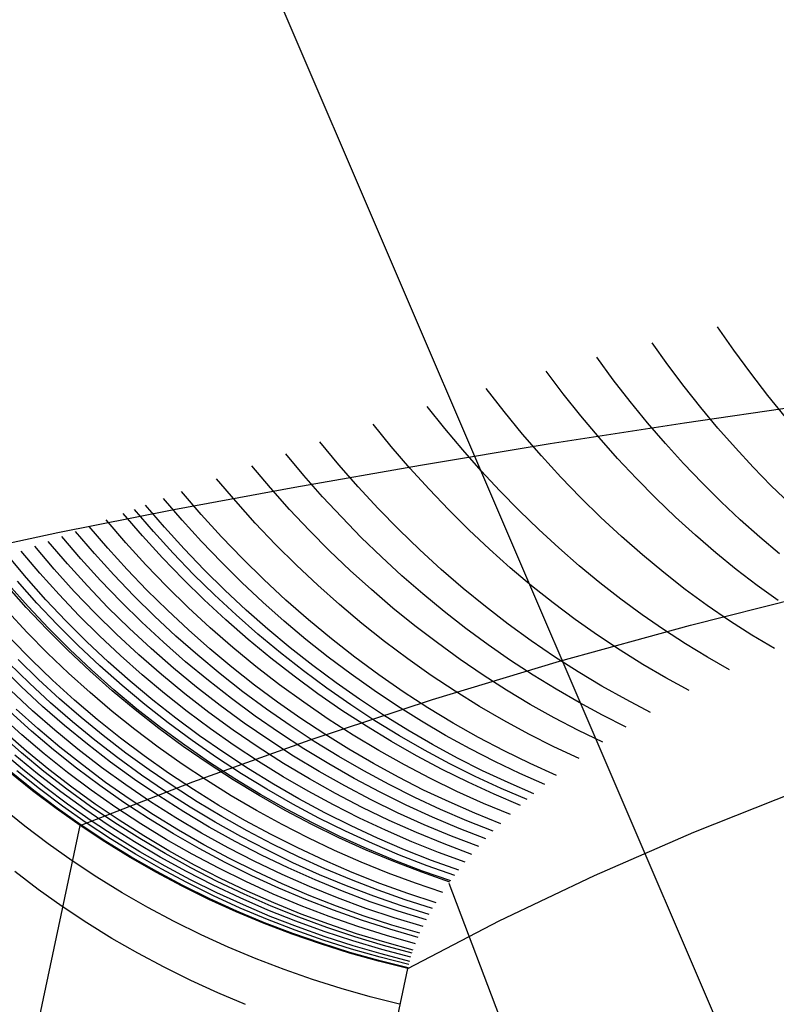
# Model space of a CAD drawing. Header units: millimetres. Extents: x 119 to 175.9, y -203.1 to -153.8.
# Tile 217 of 256: x 171.574 to 171.6598, y -198.1503 to -198.0385. Entities that reach past the tile are written whole.
import ezdxf

# ---------------------------------------------------------------- set-up
doc = ezdxf.new("R2010")
doc.units = ezdxf.units.MM
doc.header["$MEASUREMENT"] = 0
doc.layers.add('Livello 03', color=5, linetype='Continuous', true_color=0x0000ff)

msp = doc.modelspace()

# ---------------------------------------------------------------- linework, layer by layer
at = {"layer": 'Livello 03'}
for p, q in [((171.59971, -198.02774, 48.87069), (171.65609, -198.15916, 49.14537)), ((171.65502, -198.07605, 45.08385), (171.65317, -198.07338, 45.08282)), ((171.64754, -198.07772, 45.09002), (171.64573, -198.07521, 45.08913)), ((171.65693, -198.07865, 45.08497), (171.65502, -198.07605, 45.08385)), ((171.64133, -198.0794, 45.09558), (171.63945, -198.07685, 45.09475)), ((171.63566, -198.08101, 45.10089), (171.63372, -198.07843, 45.10013)), ((171.64939, -198.08018, 45.09098), (171.64754, -198.07772, 45.09002)), ((171.64325, -198.08188, 45.09648), (171.64133, -198.0794, 45.09558)), ((171.65888, -198.08118, 45.08617), (171.65693, -198.07865, 45.08497)), ((171.62894, -198.08302, 45.10753), (171.6269, -198.08041, 45.10685)), ((171.65128, -198.08256, 45.09202), (171.64939, -198.08018, 45.09098)), ((171.63767, -198.08351, 45.10173), (171.63566, -198.08101, 45.10089)), ((171.66087, -198.08364, 45.08745), (171.65888, -198.08118, 45.08617)), ((171.62221, -198.08494, 45.11435), (171.62023, -198.08245, 45.1138)), ((171.64523, -198.08429, 45.09746), (171.64325, -198.08188, 45.09648)), ((171.66509, -198.08203, 45.10042), (171.6494, -198.08432, 45.11345)), ((171.65322, -198.08489, 45.09312), (171.65128, -198.08256, 45.09202)), ((171.63103, -198.08557, 45.10829), (171.62894, -198.08302, 45.10753)), ((171.63972, -198.08595, 45.10265), (171.63767, -198.08351, 45.10173)), ((171.61614, -198.08696, 45.12105), (171.61408, -198.08443, 45.12059)), ((171.62425, -198.08736, 45.11497), (171.62221, -198.08494, 45.11435)), ((171.6494, -198.08432, 45.11345), (171.63418, -198.08669, 45.12701)), ((171.64725, -198.08664, 45.0985), (171.64523, -198.08429, 45.09746)), ((171.6552, -198.08714, 45.09429), (171.65322, -198.08489, 45.09312)), ((171.63318, -198.08805, 45.10912), (171.63103, -198.08557, 45.10829)), ((171.64182, -198.08832, 45.10363), (171.63972, -198.08595, 45.10265)), ((171.6102, -198.08904, 45.12797), (171.60805, -198.08646, 45.1276)), ((171.61826, -198.08943, 45.12158), (171.61614, -198.08696, 45.12105)), ((171.63418, -198.08669, 45.12701), (171.61944, -198.08912, 45.14108)), ((171.62634, -198.08972, 45.11566), (171.62425, -198.08736, 45.11497)), ((171.64932, -198.08891, 45.09961), (171.64725, -198.08664, 45.0985)), ((171.65722, -198.08932, 45.09553), (171.6552, -198.08714, 45.09429)), ((171.60622, -198.09027, 45.13262), (171.60416, -198.08781, 45.13235)), ((171.63538, -198.09045, 45.11003), (171.63318, -198.08805, 45.10912)), ((171.64396, -198.09062, 45.10469), (171.64182, -198.08832, 45.10363)), ((171.60243, -198.09168, 45.13741), (171.60032, -198.08918, 45.13721)), ((171.61944, -198.08912, 45.14108), (171.6052, -198.09162, 45.15565)), ((171.6124, -198.09156, 45.1284), (171.6102, -198.08904, 45.12797)), ((171.62043, -198.09183, 45.12218), (171.61826, -198.08943, 45.12158)), ((171.65142, -198.09111, 45.1008), (171.64932, -198.08891, 45.09961)), ((171.65927, -198.09143, 45.09684), (171.65722, -198.08932, 45.09553)), ((171.59848, -198.09318, 45.14261), (171.59631, -198.09063, 45.14249)), ((171.60834, -198.09267, 45.13296), (171.60622, -198.09027, 45.13262)), ((171.62847, -198.09202, 45.11641), (171.62634, -198.08972, 45.11566)), ((171.63762, -198.09278, 45.11101), (171.63538, -198.09045, 45.11003)), ((171.64615, -198.09284, 45.10582), (171.64396, -198.09062, 45.10469)), ((171.6052, -198.09162, 45.15565), (171.59148, -198.09418, 45.17069)), ((171.6046, -198.09412, 45.13768), (171.60243, -198.09168, 45.13741)), ((171.61467, -198.09401, 45.12891), (171.6124, -198.09156, 45.1284)), ((171.62266, -198.09417, 45.12285), (171.62043, -198.09183, 45.12218)), ((171.65357, -198.09324, 45.10205), (171.65142, -198.09111, 45.1008)), ((171.66136, -198.09346, 45.09821), (171.65927, -198.09143, 45.09684)), ((171.59242, -198.09534, 45.15082), (171.5903, -198.09286, 45.15083)), ((171.59458, -198.09469, 45.14795), (171.59235, -198.0921, 45.14791)), ((171.61051, -198.09501, 45.13337), (171.60834, -198.09267, 45.13296)), ((171.63066, -198.09425, 45.11723), (171.62847, -198.09202, 45.11641)), ((171.63992, -198.09503, 45.11207), (171.63762, -198.09278, 45.11101)), ((171.64838, -198.09499, 45.10701), (171.64615, -198.09284, 45.10582)), ((171.5904, -198.09614, 45.15373), (171.58825, -198.09363, 45.1538)), ((171.60071, -198.09566, 45.1428), (171.59848, -198.09318, 45.14261)), ((171.617, -198.09639, 45.12949), (171.61467, -198.09401, 45.12891)), ((171.65575, -198.09529, 45.10336), (171.65357, -198.09324, 45.10205)), ((171.59148, -198.09418, 45.17069), (171.57828, -198.09679, 45.18619)), ((171.58792, -198.09712, 45.15741), (171.58573, -198.09458, 45.15754)), ((171.58916, -198.09663, 45.15556), (171.58699, -198.09411, 45.15566)), ((171.59688, -198.09723, 45.14805), (171.59458, -198.09469, 45.14795)), ((171.60684, -198.09649, 45.13802), (171.6046, -198.09412, 45.13768)), ((171.61274, -198.09729, 45.13383), (171.61051, -198.09501, 45.13337)), ((171.62494, -198.09643, 45.12359), (171.62266, -198.09417, 45.12285)), ((171.63288, -198.0964, 45.11811), (171.63066, -198.09425, 45.11723)), ((171.64226, -198.0972, 45.11319), (171.63992, -198.09503, 45.11207)), ((171.65065, -198.09705, 45.10827), (171.64838, -198.09499, 45.10701)), ((171.58396, -198.09851, 45.16332), (171.58185, -198.09604, 45.16355)), ((171.586, -198.09789, 45.16034), (171.58378, -198.09531, 45.16052)), ((171.59262, -198.09858, 45.15373), (171.5904, -198.09614, 45.15373)), ((171.59461, -198.09775, 45.15086), (171.59242, -198.09534, 45.15082)), ((171.60301, -198.09808, 45.14306), (171.60071, -198.09566, 45.1428)), ((171.65796, -198.09725, 45.10474), (171.65575, -198.09529, 45.10336)), ((171.57828, -198.09679, 45.18619), (171.56564, -198.09947, 45.20213)), ((171.58091, -198.09971, 45.16822), (171.57875, -198.09718, 45.16854)), ((171.58244, -198.09911, 45.16575), (171.5803, -198.09661, 45.16602)), ((171.59018, -198.0996, 45.15735), (171.58792, -198.09712, 45.15741)), ((171.5914, -198.09909, 45.15553), (171.58916, -198.09663, 45.15556)), ((171.59925, -198.09969, 45.14823), (171.59688, -198.09723, 45.14805)), ((171.60913, -198.0988, 45.13842), (171.60684, -198.09649, 45.13802)), ((171.61502, -198.0995, 45.13436), (171.61274, -198.09729, 45.13383)), ((171.61938, -198.09869, 45.13014), (171.617, -198.09639, 45.12949)), ((171.62727, -198.09862, 45.12439), (171.62494, -198.09643, 45.12359)), ((171.63515, -198.09849, 45.11906), (171.63288, -198.0964, 45.11811)), ((171.64464, -198.09928, 45.11439), (171.64226, -198.0972, 45.11319)), ((171.65296, -198.09903, 45.1096), (171.65065, -198.09705, 45.10827)), ((171.66021, -198.09914, 45.10619), (171.65796, -198.09725, 45.10474)), ((171.57788, -198.10089, 45.17328), (171.57567, -198.0983, 45.1737)), ((171.57939, -198.1003, 45.17073), (171.57721, -198.09774, 45.1711)), ((171.58615, -198.10092, 45.16316), (171.58396, -198.09851, 45.16332)), ((171.58829, -198.1004, 45.16022), (171.586, -198.09789, 45.16034)), ((171.59686, -198.10011, 45.15097), (171.59461, -198.09775, 45.15086)), ((171.60537, -198.10043, 45.14339), (171.60301, -198.09808, 45.14306)), ((171.63746, -198.1005, 45.12007), (171.63515, -198.09849, 45.11906)), ((171.57473, -198.10189, 45.17855), (171.57261, -198.09936, 45.17906)), ((171.57625, -198.10133, 45.1759), (171.57414, -198.09884, 45.17635)), ((171.58465, -198.10155, 45.16554), (171.58244, -198.09911, 45.16575)), ((171.59251, -198.10202, 45.15735), (171.59018, -198.0996, 45.15735)), ((171.59371, -198.10149, 45.15556), (171.5914, -198.09909, 45.15553)), ((171.59491, -198.10096, 45.15379), (171.59262, -198.09858, 45.15373)), ((171.61148, -198.10104, 45.13889), (171.60913, -198.0988, 45.13842)), ((171.61735, -198.10164, 45.13496), (171.61502, -198.0995, 45.13436)), ((171.62181, -198.10092, 45.13086), (171.61938, -198.09869, 45.13014)), ((171.62964, -198.10074, 45.12527), (171.62727, -198.09862, 45.12439)), ((171.64706, -198.10128, 45.11565), (171.64464, -198.09928, 45.11439)), ((171.65529, -198.10093, 45.111), (171.65296, -198.09903, 45.1096)), ((171.58166, -198.1028, 45.17042), (171.57939, -198.1003, 45.17073)), ((171.58315, -198.10218, 45.16796), (171.58091, -198.09971, 45.16822)), ((171.59066, -198.10285, 45.16017), (171.58829, -198.1004, 45.16022)), ((171.59917, -198.1024, 45.15114), (171.59686, -198.10011, 45.15097)), ((171.60168, -198.10208, 45.14847), (171.59925, -198.09969, 45.14823)), ((171.60779, -198.10271, 45.14378), (171.60537, -198.10043, 45.14339)), ((171.63206, -198.10278, 45.1262), (171.62964, -198.10074, 45.12527)), ((171.63981, -198.10243, 45.12114), (171.63746, -198.1005, 45.12007)), ((171.57694, -198.10436, 45.1781), (171.57473, -198.10189, 45.17855)), ((171.57843, -198.10376, 45.17551), (171.57625, -198.10133, 45.1759)), ((171.58016, -198.10342, 45.17292), (171.57788, -198.10089, 45.17328)), ((171.58693, -198.10393, 45.16539), (171.58465, -198.10155, 45.16554)), ((171.58841, -198.10327, 45.16305), (171.58615, -198.10092, 45.16316)), ((171.59608, -198.10382, 45.15566), (171.59371, -198.10149, 45.15556)), ((171.59726, -198.10328, 45.15392), (171.59491, -198.10096, 45.15379)), ((171.61388, -198.10321, 45.13942), (171.61148, -198.10104, 45.13889)), ((171.61973, -198.10371, 45.13561), (171.61735, -198.10164, 45.13496)), ((171.62429, -198.10307, 45.13165), (171.62181, -198.10092, 45.13086)), ((171.64951, -198.10319, 45.11698), (171.64706, -198.10128, 45.11565)), ((171.65766, -198.10274, 45.11246), (171.65529, -198.10093, 45.111)), ((171.57471, -198.10523, 45.18208), (171.57247, -198.1027, 45.18261)), ((171.57492, -198.10514, 45.18169), (171.57269, -198.10262, 45.18222)), ((171.57593, -198.10475, 45.17988), (171.57371, -198.10226, 45.18037)), ((171.58399, -198.10524, 45.17018), (171.58166, -198.1028, 45.17042)), ((171.58546, -198.10458, 45.16776), (171.58315, -198.10218, 45.16796)), ((171.59309, -198.10523, 45.16018), (171.59066, -198.10285, 45.16017)), ((171.59491, -198.10437, 45.15741), (171.59251, -198.10202, 45.15735)), ((171.60155, -198.10462, 45.15138), (171.59917, -198.1024, 45.15114)), ((171.60418, -198.1044, 45.14878), (171.60168, -198.10208, 45.14847)), ((171.61027, -198.10491, 45.14424), (171.60779, -198.10271, 45.14378)), ((171.63452, -198.10473, 45.1272), (171.63206, -198.10278, 45.1262)), ((171.64219, -198.10429, 45.12228), (171.63981, -198.10243, 45.12114)), ((171.66006, -198.10446, 45.11397), (171.65766, -198.10274, 45.11246)), ((171.58068, -198.10614, 45.17517), (171.57843, -198.10376, 45.17551)), ((171.58253, -198.10589, 45.17263), (171.58016, -198.10342, 45.17292)), ((171.58928, -198.10624, 45.1653), (171.58693, -198.10393, 45.16539)), ((171.59073, -198.10556, 45.163), (171.58841, -198.10327, 45.16305)), ((171.59852, -198.10609, 45.15582), (171.59608, -198.10382, 45.15566)), ((171.59967, -198.10553, 45.1541), (171.59726, -198.10328, 45.15392)), ((171.61633, -198.10531, 45.14001), (171.61388, -198.10321, 45.13942)), ((171.62215, -198.10571, 45.13633), (171.61973, -198.10371, 45.13561)), ((171.62682, -198.10514, 45.1325), (171.62429, -198.10307, 45.13165)), ((171.652, -198.10501, 45.11837), (171.64951, -198.10319, 45.11698)), ((171.65011, -198.10723, 45.13339), (171.66549, -198.10334, 45.12023)), ((171.57703, -198.10769, 45.1816), (171.57471, -198.10523, 45.18208)), ((171.57724, -198.1076, 45.18122), (171.57492, -198.10514, 45.18169)), ((171.57823, -198.10719, 45.17945), (171.57593, -198.10475, 45.17988)), ((171.57922, -198.10677, 45.17771), (171.57694, -198.10436, 45.1781)), ((171.5864, -198.1076, 45.16999), (171.58399, -198.10524, 45.17018)), ((171.58784, -198.10692, 45.16763), (171.58546, -198.10458, 45.16776)), ((171.59559, -198.10754, 45.16026), (171.59309, -198.10523, 45.16018)), ((171.59737, -198.10665, 45.15754), (171.59491, -198.10437, 45.15741)), ((171.60397, -198.10678, 45.15167), (171.60155, -198.10462, 45.15138)), ((171.60673, -198.10665, 45.14916), (171.60418, -198.1044, 45.14878)), ((171.6128, -198.10704, 45.14476), (171.61027, -198.10491, 45.14424)), ((171.62939, -198.10712, 45.13342), (171.62682, -198.10514, 45.1325)), ((171.63701, -198.10661, 45.12827), (171.63452, -198.10473, 45.1272)), ((171.6446, -198.10606, 45.12347), (171.64219, -198.10429, 45.12228)), ((171.65451, -198.10674, 45.11983), (171.652, -198.10501, 45.11837)), ((171.57482, -198.10807, 45.18505), (171.5726, -198.10567, 45.18559)), ((171.58301, -198.10845, 45.17488), (171.58068, -198.10614, 45.17517)), ((171.58497, -198.10828, 45.17239), (171.58253, -198.10589, 45.17263)), ((171.5917, -198.10849, 45.16526), (171.58928, -198.10624, 45.1653)), ((171.59312, -198.10778, 45.16301), (171.59073, -198.10556, 45.163)), ((171.60101, -198.10828, 45.15604), (171.59852, -198.10609, 45.15582)), ((171.60214, -198.1077, 45.15436), (171.59967, -198.10553, 45.1541)), ((171.61883, -198.10733, 45.14067), (171.61633, -198.10531, 45.14001)), ((171.62462, -198.10763, 45.13711), (171.62215, -198.10571, 45.13633)), ((171.64705, -198.10775, 45.12472), (171.6446, -198.10606, 45.12347)), ((171.58061, -198.10956, 45.17908), (171.57823, -198.10719, 45.17945)), ((171.58158, -198.10912, 45.17737), (171.57922, -198.10677, 45.17771)), ((171.59029, -198.10919, 45.16755), (171.58784, -198.10692, 45.16763)), ((171.59989, -198.10886, 45.15773), (171.59737, -198.10665, 45.15754)), ((171.60646, -198.10886, 45.15203), (171.60397, -198.10678, 45.15167)), ((171.60935, -198.10881, 45.14961), (171.60673, -198.10665, 45.14916)), ((171.61538, -198.10909, 45.14535), (171.6128, -198.10704, 45.14476)), ((171.62137, -198.10927, 45.14139), (171.61883, -198.10733, 45.14067)), ((171.632, -198.10902, 45.13441), (171.62939, -198.10712, 45.13342)), ((171.63522, -198.11134, 45.14703), (171.65011, -198.10723, 45.13339)), ((171.63954, -198.1084, 45.1294), (171.63701, -198.10661, 45.12827)), ((171.65705, -198.10837, 45.12135), (171.65451, -198.10674, 45.11983)), ((171.57713, -198.11041, 45.18457), (171.57482, -198.10807, 45.18505)), ((171.57943, -198.11009, 45.18118), (171.57703, -198.10769, 45.1816)), ((171.57964, -198.11, 45.18081), (171.57724, -198.1076, 45.18122)), ((171.58541, -198.1107, 45.17466), (171.58301, -198.10845, 45.17488)), ((171.58748, -198.11061, 45.17222), (171.58497, -198.10828, 45.17239)), ((171.58888, -198.1099, 45.16987), (171.5864, -198.1076, 45.16999)), ((171.59418, -198.11067, 45.16529), (171.5917, -198.10849, 45.16526)), ((171.59556, -198.10994, 45.16308), (171.59312, -198.10778, 45.16301)), ((171.59816, -198.10977, 45.16041), (171.59559, -198.10754, 45.16026)), ((171.60357, -198.1104, 45.15632), (171.60101, -198.10828, 45.15604)), ((171.60467, -198.10981, 45.15467), (171.60214, -198.1077, 45.15436)), ((171.62712, -198.10947, 45.13794), (171.62462, -198.10763, 45.13711)), ((171.6421, -198.1101, 45.13058), (171.63954, -198.1084, 45.1294)), ((171.64952, -198.10936, 45.12603), (171.64705, -198.10775, 45.12472)), ((171.65962, -198.10991, 45.12293), (171.65705, -198.10837, 45.12135)), ((171.57529, -198.11118, 45.18797), (171.57295, -198.10879, 45.18854)), ((171.58306, -198.11186, 45.17877), (171.58061, -198.10956, 45.17908)), ((171.58401, -198.1114, 45.1771), (171.58158, -198.10912, 45.17737)), ((171.5928, -198.1114, 45.16753), (171.59029, -198.10919, 45.16755)), ((171.60247, -198.11099, 45.15799), (171.59989, -198.10886, 45.15773)), ((171.60899, -198.11088, 45.15245), (171.60646, -198.10886, 45.15203)), ((171.61201, -198.11089, 45.15012), (171.60935, -198.10881, 45.14961)), ((171.61801, -198.11106, 45.14601), (171.61538, -198.10909, 45.14535)), ((171.62395, -198.11114, 45.14217), (171.62137, -198.10927, 45.14139)), ((171.62966, -198.11124, 45.13884), (171.62712, -198.10947, 45.13794)), ((171.63465, -198.11083, 45.13547), (171.632, -198.10902, 45.13441)), ((171.65201, -198.11088, 45.1274), (171.64952, -198.10936, 45.12603)), ((171.5795, -198.11268, 45.18414), (171.57713, -198.11041, 45.18457)), ((171.58191, -198.11242, 45.18082), (171.57943, -198.11009, 45.18118)), ((171.58211, -198.11232, 45.18046), (171.57964, -198.11, 45.18081)), ((171.58787, -198.11289, 45.17449), (171.58541, -198.1107, 45.17466)), ((171.59006, -198.11286, 45.17212), (171.58748, -198.11061, 45.17222)), ((171.59143, -198.11213, 45.16981), (171.58888, -198.1099, 45.16987)), ((171.59671, -198.11277, 45.16538), (171.59418, -198.11067, 45.16529)), ((171.59806, -198.11202, 45.16321), (171.59556, -198.10994, 45.16308)), ((171.60078, -198.11192, 45.16062), (171.59816, -198.10977, 45.16041)), ((171.60617, -198.11244, 45.15667), (171.60357, -198.1104, 45.15632)), ((171.60725, -198.11184, 45.15504), (171.60467, -198.10981, 45.15467)), ((171.63734, -198.11255, 45.13658), (171.63465, -198.11083, 45.13547)), ((171.64469, -198.11172, 45.13183), (171.6421, -198.1101, 45.13058)), ((171.57414, -198.11421, 45.19328), (171.57179, -198.11189, 45.19391)), ((171.57507, -198.11383, 45.19149), (171.57274, -198.11154, 45.19208)), ((171.5761, -198.1134, 45.18952), (171.5738, -198.11114, 45.19006)), ((171.57771, -198.1135, 45.18747), (171.57529, -198.11118, 45.18797)), ((171.58558, -198.11409, 45.17851), (171.58306, -198.11186, 45.17877)), ((171.5865, -198.11361, 45.17688), (171.58401, -198.1114, 45.1771)), ((171.59538, -198.11353, 45.16758), (171.5928, -198.1114, 45.16753)), ((171.60347, -198.114, 45.16089), (171.60078, -198.11192, 45.16062)), ((171.60511, -198.11305, 45.15831), (171.60247, -198.11099, 45.15799)), ((171.60987, -198.11379, 45.15548), (171.60725, -198.11184, 45.15504)), ((171.61157, -198.11281, 45.15292), (171.60899, -198.11088, 45.15245)), ((171.61473, -198.11289, 45.15071), (171.61201, -198.11089, 45.15012)), ((171.62068, -198.11295, 45.14672), (171.61801, -198.11106, 45.14601)), ((171.62082, -198.11568, 45.16113), (171.63522, -198.11134, 45.14703)), ((171.62657, -198.11292, 45.14301), (171.62395, -198.11114, 45.14217)), ((171.63223, -198.11292, 45.1398), (171.62966, -198.11124, 45.13884)), ((171.6473, -198.11324, 45.13313), (171.64469, -198.11172, 45.13183)), ((171.65453, -198.11231, 45.12882), (171.65201, -198.11088, 45.1274)), ((171.58195, -198.11489, 45.18377), (171.5795, -198.11268, 45.18414)), ((171.58446, -198.11468, 45.18052), (171.58191, -198.11242, 45.18082)), ((171.58466, -198.11458, 45.18016), (171.58211, -198.11232, 45.18046)), ((171.5904, -198.115, 45.17438), (171.58787, -198.11289, 45.17449)), ((171.59271, -198.11504, 45.17207), (171.59006, -198.11286, 45.17212)), ((171.59404, -198.11428, 45.16981), (171.59143, -198.11213, 45.16981)), ((171.59931, -198.11481, 45.16553), (171.59671, -198.11277, 45.16538)), ((171.60062, -198.11404, 45.16339), (171.59806, -198.11202, 45.16321)), ((171.6078, -198.11502, 45.15869), (171.60511, -198.11305, 45.15831)), ((171.60883, -198.11441, 45.15708), (171.60617, -198.11244, 45.15667)), ((171.61419, -198.11467, 45.15346), (171.61157, -198.11281, 45.15292)), ((171.6175, -198.1148, 45.15136), (171.61473, -198.11289, 45.15071)), ((171.62339, -198.11474, 45.1475), (171.62068, -198.11295, 45.14672)), ((171.62923, -198.11461, 45.14392), (171.62657, -198.11292, 45.14301)), ((171.63484, -198.11452, 45.14081), (171.63223, -198.11292, 45.1398)), ((171.64005, -198.11417, 45.13776), (171.63734, -198.11255, 45.13658)), ((171.57748, -198.11606, 45.19095), (171.57507, -198.11383, 45.19149)), ((171.57848, -198.11559, 45.18903), (171.5761, -198.1134, 45.18952)), ((171.5802, -198.11576, 45.18702), (171.57771, -198.1135, 45.18747)), ((171.58817, -198.11625, 45.17832), (171.58558, -198.11409, 45.17851)), ((171.58907, -198.11575, 45.17672), (171.5865, -198.11361, 45.17688)), ((171.59801, -198.11558, 45.16769), (171.59538, -198.11353, 45.16758)), ((171.60323, -198.11598, 45.16364), (171.60062, -198.11404, 45.16339)), ((171.6062, -198.116, 45.16123), (171.60347, -198.114, 45.16089)), ((171.61255, -198.11566, 45.15598), (171.60987, -198.11379, 45.15548)), ((171.6428, -198.1157, 45.139), (171.64005, -198.11417, 45.13776)), ((171.64994, -198.11467, 45.1345), (171.6473, -198.11324, 45.13313)), ((171.57543, -198.11695, 45.19492), (171.57297, -198.11466, 45.19557)), ((171.57657, -198.11646, 45.19269), (171.57414, -198.11421, 45.19328)), ((171.58447, -198.11703, 45.18345), (171.58195, -198.11489, 45.18377)), ((171.58708, -198.11686, 45.18028), (171.58446, -198.11468, 45.18052)), ((171.58727, -198.11676, 45.17993), (171.58466, -198.11458, 45.18016)), ((171.59298, -198.11704, 45.17433), (171.5904, -198.115, 45.17438)), ((171.59543, -198.11714, 45.17209), (171.59271, -198.11504, 45.17207)), ((171.59671, -198.11636, 45.16988), (171.59404, -198.11428, 45.16981)), ((171.60196, -198.11676, 45.16574), (171.59931, -198.11481, 45.16553)), ((171.61054, -198.11692, 45.15914), (171.6078, -198.11502, 45.15869)), ((171.61154, -198.11629, 45.15756), (171.60883, -198.11441, 45.15708)), ((171.61686, -198.11645, 45.15406), (171.61419, -198.11467, 45.15346)), ((171.6203, -198.11662, 45.15207), (171.6175, -198.1148, 45.15136)), ((171.62614, -198.11646, 45.14835), (171.62339, -198.11474, 45.1475)), ((171.63192, -198.11623, 45.14488), (171.62923, -198.11461, 45.14392)), ((171.63747, -198.11604, 45.14188), (171.63484, -198.11452, 45.14081)), ((171.57995, -198.11821, 45.19046), (171.57748, -198.11606, 45.19095)), ((171.58093, -198.11772, 45.18859), (171.57848, -198.11559, 45.18903)), ((171.58277, -198.11794, 45.18662), (171.5802, -198.11576, 45.18702)), ((171.59082, -198.11834, 45.17818), (171.58817, -198.11625, 45.17832)), ((171.59169, -198.11781, 45.17662), (171.58907, -198.11575, 45.17672)), ((171.59944, -198.11835, 45.17), (171.59671, -198.11636, 45.16988)), ((171.6007, -198.11756, 45.16786), (171.59801, -198.11558, 45.16769)), ((171.60589, -198.11784, 45.16394), (171.60323, -198.11598, 45.16364)), ((171.60899, -198.1179, 45.16163), (171.6062, -198.116, 45.16123)), ((171.60695, -198.12024, 45.17568), (171.62082, -198.11568, 45.16113)), ((171.61429, -198.11809, 45.15809), (171.61154, -198.11629, 45.15756)), ((171.61527, -198.11746, 45.15654), (171.61255, -198.11566, 45.15598)), ((171.63464, -198.11775, 45.1459), (171.63192, -198.11623, 45.14488)), ((171.64013, -198.11747, 45.143), (171.63747, -198.11604, 45.14188)), ((171.64556, -198.11714, 45.1403), (171.6428, -198.1157, 45.139)), ((171.57421, -198.11969, 45.20032), (171.57173, -198.11744, 45.20106)), ((171.57529, -198.11927, 45.19817), (171.57284, -198.11706, 45.19885)), ((171.57601, -198.11897, 45.19675), (171.57358, -198.11679, 45.19739)), ((171.57796, -198.11917, 45.19433), (171.57543, -198.11695, 45.19492)), ((171.57907, -198.11864, 45.19216), (171.57657, -198.11646, 45.19269)), ((171.58705, -198.1191, 45.18319), (171.58447, -198.11703, 45.18345)), ((171.58977, -198.11897, 45.1801), (171.58708, -198.11686, 45.18028)), ((171.58996, -198.11886, 45.17976), (171.58727, -198.11676, 45.17993)), ((171.59562, -198.119, 45.17434), (171.59298, -198.11704, 45.17433)), ((171.5982, -198.11915, 45.17217), (171.59543, -198.11714, 45.17209)), ((171.60466, -198.11864, 45.16601), (171.60196, -198.11676, 45.16574)), ((171.61332, -198.11872, 45.15965), (171.61054, -198.11692, 45.15914)), ((171.61802, -198.11916, 45.15716), (171.61527, -198.11746, 45.15654)), ((171.61957, -198.11814, 45.15471), (171.61686, -198.11645, 45.15406)), ((171.62315, -198.11835, 45.15285), (171.6203, -198.11662, 45.15207)), ((171.62893, -198.11808, 45.14925), (171.62614, -198.11646, 45.14835)), ((171.64281, -198.11881, 45.14418), (171.64013, -198.11747, 45.143)), ((171.58165, -198.12075, 45.19169), (171.57907, -198.11864, 45.19216)), ((171.5825, -198.1203, 45.19003), (171.57995, -198.11821, 45.19046)), ((171.58345, -198.11978, 45.1882), (171.58093, -198.11772, 45.18859)), ((171.58541, -198.12005, 45.18628), (171.58277, -198.11794, 45.18662)), ((171.59354, -198.12034, 45.17811), (171.59082, -198.11834, 45.17818)), ((171.59438, -198.1198, 45.17658), (171.59169, -198.11781, 45.17662)), ((171.60223, -198.12027, 45.17019), (171.59944, -198.11835, 45.17)), ((171.60344, -198.11945, 45.16809), (171.6007, -198.11756, 45.16786)), ((171.6074, -198.12044, 45.16633), (171.60466, -198.11864, 45.16601)), ((171.60859, -198.11963, 45.16431), (171.60589, -198.11784, 45.16394)), ((171.61183, -198.11973, 45.1621), (171.60899, -198.1179, 45.16163)), ((171.61708, -198.1198, 45.15868), (171.61429, -198.11809, 45.15809)), ((171.62231, -198.11975, 45.15543), (171.61957, -198.11814, 45.15471)), ((171.62604, -198.11998, 45.15369), (171.62315, -198.11835, 45.15285)), ((171.63174, -198.11961, 45.15021), (171.62893, -198.11808, 45.14925)), ((171.63738, -198.11918, 45.14697), (171.63464, -198.11775, 45.1459)), ((171.57417, -198.12175, 45.20324), (171.5717, -198.11958, 45.20403)), ((171.57475, -198.12154, 45.20208), (171.5723, -198.1194, 45.20283)), ((171.57676, -198.12186, 45.19962), (171.57421, -198.11969, 45.20032)), ((171.57781, -198.1214, 45.19754), (171.57529, -198.11927, 45.19817)), ((171.57851, -198.12108, 45.19616), (171.57601, -198.11897, 45.19675)), ((171.58057, -198.12131, 45.1938), (171.57796, -198.11917, 45.19433)), ((171.58603, -198.12177, 45.18787), (171.58345, -198.11978, 45.1882)), ((171.58969, -198.12109, 45.18298), (171.58705, -198.1191, 45.18319)), ((171.59252, -198.121, 45.17998), (171.58977, -198.11897, 45.1801)), ((171.5927, -198.12088, 45.17965), (171.58996, -198.11886, 45.17976)), ((171.59832, -198.12089, 45.1744), (171.59562, -198.119, 45.17434)), ((171.60103, -198.12109, 45.17232), (171.5982, -198.11915, 45.17217)), ((171.60623, -198.12127, 45.16838), (171.60344, -198.11945, 45.16809)), ((171.61134, -198.12133, 45.16473), (171.60859, -198.11963, 45.16431)), ((171.61471, -198.12146, 45.16263), (171.61183, -198.11973, 45.1621)), ((171.61615, -198.12045, 45.16022), (171.61332, -198.11872, 45.15965)), ((171.62082, -198.12078, 45.15784), (171.61802, -198.11916, 45.15716)), ((171.62509, -198.12128, 45.1562), (171.62231, -198.11975, 45.15543)), ((171.63459, -198.12105, 45.15124), (171.63174, -198.11961, 45.15021)), ((171.64015, -198.12052, 45.1481), (171.63738, -198.11918, 45.14697)), ((171.58429, -198.12279, 45.19127), (171.58165, -198.12075, 45.19169)), ((171.58511, -198.12231, 45.18966), (171.5825, -198.1203, 45.19003)), ((171.58811, -198.12208, 45.18601), (171.58541, -198.12005, 45.18628)), ((171.59551, -198.12283, 45.1796), (171.5927, -198.12088, 45.17965)), ((171.59631, -198.12227, 45.17809), (171.59354, -198.12034, 45.17811)), ((171.59361, -198.12501, 45.19065), (171.60695, -198.12024, 45.17568)), ((171.59712, -198.12171, 45.1766), (171.59438, -198.1198, 45.17658)), ((171.60107, -198.12271, 45.17453), (171.59832, -198.12089, 45.1744)), ((171.60506, -198.1221, 45.17044), (171.60223, -198.12027, 45.17019)), ((171.61019, -198.12216, 45.16672), (171.6074, -198.12044, 45.16633)), ((171.61901, -198.12208, 45.16085), (171.61615, -198.12045, 45.16022)), ((171.61991, -198.12143, 45.15934), (171.61708, -198.1198, 45.15868)), ((171.62365, -198.12232, 45.15857), (171.62082, -198.12078, 45.15784)), ((171.62896, -198.12152, 45.15459), (171.62604, -198.11998, 45.15369)), ((171.57427, -198.12358, 45.20571), (171.57181, -198.12149, 45.20653)), ((171.57599, -198.12412, 45.20393), (171.57343, -198.122, 45.20472)), ((171.57671, -198.12385, 45.2025), (171.57417, -198.12175, 45.20324)), ((171.57727, -198.12362, 45.20138), (171.57475, -198.12154, 45.20208)), ((171.57939, -198.12396, 45.19898), (171.57676, -198.12186, 45.19962)), ((171.5804, -198.12346, 45.19696), (171.57781, -198.1214, 45.19754)), ((171.58108, -198.12311, 45.19562), (171.57851, -198.12108, 45.19616)), ((171.58325, -198.12338, 45.19332), (171.58057, -198.12131, 45.1938)), ((171.58867, -198.12368, 45.1876), (171.58603, -198.12177, 45.18787)), ((171.5924, -198.12301, 45.18284), (171.58969, -198.12109, 45.18298)), ((171.59534, -198.12294, 45.17993), (171.59252, -198.121, 45.17998)), ((171.59992, -198.12354, 45.17667), (171.59712, -198.12171, 45.1766)), ((171.60391, -198.12293, 45.17253), (171.60103, -198.12109, 45.17232)), ((171.60906, -198.12299, 45.16873), (171.60623, -198.12127, 45.16838)), ((171.61413, -198.12296, 45.16521), (171.61134, -198.12133, 45.16473)), ((171.61763, -198.1231, 45.16322), (171.61471, -198.12146, 45.16263)), ((171.62278, -198.12297, 45.16005), (171.61991, -198.12143, 45.15934)), ((171.62789, -198.12272, 45.15703), (171.62509, -198.12128, 45.1562)), ((171.63191, -198.12296, 45.15556), (171.62896, -198.12152, 45.15459)), ((171.63746, -198.12239, 45.15232), (171.63459, -198.12105, 45.15124)), ((171.58371, -198.12508, 45.19514), (171.58108, -198.12311, 45.19562)), ((171.58699, -198.12475, 45.1909), (171.58429, -198.12279, 45.19127)), ((171.58779, -198.12425, 45.18933), (171.58511, -198.12231, 45.18966)), ((171.59087, -198.12404, 45.18579), (171.58811, -198.12208, 45.18601)), ((171.59516, -198.12485, 45.18275), (171.5924, -198.12301, 45.18284)), ((171.59821, -198.12481, 45.17993), (171.59534, -198.12294, 45.17993)), ((171.59837, -198.12468, 45.17962), (171.59551, -198.12283, 45.1796)), ((171.59914, -198.12411, 45.17814), (171.59631, -198.12227, 45.17809)), ((171.60387, -198.12444, 45.17471), (171.60107, -198.12271, 45.17453)), ((171.60685, -198.12469, 45.1728), (171.60391, -198.12293, 45.17253)), ((171.60795, -198.12384, 45.17075), (171.60506, -198.1221, 45.17044)), ((171.61194, -198.12464, 45.16914), (171.60906, -198.12299, 45.16873)), ((171.61303, -198.12379, 45.16717), (171.61019, -198.12216, 45.16672)), ((171.61695, -198.1245, 45.16574), (171.61413, -198.12296, 45.16521)), ((171.62059, -198.12465, 45.16388), (171.61763, -198.1231, 45.16322)), ((171.62191, -198.12362, 45.16154), (171.61901, -198.12208, 45.16085)), ((171.62567, -198.12441, 45.16083), (171.62278, -198.12297, 45.16005)), ((171.62651, -198.12376, 45.15937), (171.62365, -198.12232, 45.15857)), ((171.63072, -198.12407, 45.15791), (171.62789, -198.12272, 45.15703)), ((171.63488, -198.1243, 45.15658), (171.63191, -198.12296, 45.15556)), ((171.57543, -198.12605, 45.20763), (171.57285, -198.12397, 45.20851)), ((171.57557, -198.12601, 45.20736), (171.57299, -198.12393, 45.20823)), ((171.57621, -198.12581, 45.20612), (171.57365, -198.12376, 45.20693)), ((171.5768, -198.1256, 45.20493), (171.57427, -198.12358, 45.20571)), ((171.57864, -198.12617, 45.2032), (171.57599, -198.12412, 45.20393)), ((171.57933, -198.12587, 45.20181), (171.57671, -198.12385, 45.2025)), ((171.57987, -198.12562, 45.20073), (171.57727, -198.12362, 45.20138)), ((171.58209, -198.12598, 45.19839), (171.57939, -198.12396, 45.19898)), ((171.58307, -198.12545, 45.19644), (171.5804, -198.12346, 45.19696)), ((171.586, -198.12537, 45.1929), (171.58325, -198.12338, 45.19332)), ((171.59137, -198.12552, 45.18737), (171.58867, -198.12368, 45.1876)), ((171.5937, -198.12591, 45.18563), (171.59087, -198.12404, 45.18579)), ((171.60202, -198.12587, 45.17824), (171.59914, -198.12411, 45.17814)), ((171.60276, -198.12529, 45.17681), (171.59992, -198.12354, 45.17667)), ((171.61088, -198.12549, 45.17113), (171.60795, -198.12384, 45.17075)), ((171.6159, -198.12534, 45.16767), (171.61303, -198.12379, 45.16717)), ((171.62485, -198.12507, 45.16229), (171.62191, -198.12362, 45.16154)), ((171.6294, -198.12511, 45.16022), (171.62651, -198.12376, 45.15937)), ((171.63358, -198.12533, 45.15885), (171.63072, -198.12407, 45.15791)), ((171.58082, -198.12999, 45.20603), (171.59361, -198.12501, 45.19065)), ((171.58641, -198.12697, 45.1947), (171.58371, -198.12508, 45.19514)), ((171.58976, -198.12663, 45.19059), (171.58699, -198.12475, 45.1909)), ((171.59052, -198.12611, 45.18907), (171.58779, -198.12425, 45.18933)), ((171.59797, -198.12661, 45.18271), (171.59516, -198.12485, 45.18275)), ((171.60113, -198.12658, 45.18), (171.59821, -198.12481, 45.17993)), ((171.60129, -198.12645, 45.17969), (171.59837, -198.12468, 45.17962)), ((171.60566, -198.12695, 45.17701), (171.60276, -198.12529, 45.17681)), ((171.60671, -198.12608, 45.17494), (171.60387, -198.12444, 45.17471)), ((171.60982, -198.12635, 45.17313), (171.60685, -198.12469, 45.1728)), ((171.61486, -198.12619, 45.16961), (171.61194, -198.12464, 45.16914)), ((171.6188, -198.1268, 45.16823), (171.6159, -198.12534, 45.16767)), ((171.61981, -198.12595, 45.16634), (171.61695, -198.1245, 45.16574)), ((171.62359, -198.12611, 45.16459), (171.62059, -198.12465, 45.16388)), ((171.62781, -198.12643, 45.1631), (171.62485, -198.12507, 45.16229)), ((171.6286, -198.12577, 45.16166), (171.62567, -198.12441, 45.16083)), ((171.63232, -198.12637, 45.16112), (171.6294, -198.12511, 45.16022)), ((171.57809, -198.12806, 45.2068), (171.57543, -198.12605, 45.20763)), ((171.57822, -198.12801, 45.20655), (171.57557, -198.12601, 45.20736)), ((171.57883, -198.12779, 45.20535), (171.57621, -198.12581, 45.20612)), ((171.57941, -198.12755, 45.20421), (171.5768, -198.1256, 45.20493)), ((171.58136, -198.12814, 45.20251), (171.57864, -198.12617, 45.2032)), ((171.58202, -198.12781, 45.20118), (171.57933, -198.12587, 45.20181)), ((171.58253, -198.12755, 45.20013), (171.57987, -198.12562, 45.20073)), ((171.58487, -198.12792, 45.19786), (171.58209, -198.12598, 45.19839)), ((171.58579, -198.12735, 45.19597), (171.58307, -198.12545, 45.19644)), ((171.58881, -198.12728, 45.19253), (171.586, -198.12537, 45.1929)), ((171.59331, -198.1279, 45.18886), (171.59052, -198.12611, 45.18907)), ((171.59412, -198.12729, 45.18721), (171.59137, -198.12552, 45.18737)), ((171.59658, -198.12769, 45.18552), (171.5937, -198.12591, 45.18563)), ((171.60425, -198.12814, 45.17982), (171.60129, -198.12645, 45.17969)), ((171.60495, -198.12754, 45.17841), (171.60202, -198.12587, 45.17824)), ((171.6096, -198.12765, 45.17524), (171.60671, -198.12608, 45.17494)), ((171.61285, -198.12793, 45.17353), (171.60982, -198.12635, 45.17313)), ((171.61385, -198.12706, 45.17156), (171.61088, -198.12549, 45.17113)), ((171.61782, -198.12766, 45.17014), (171.61486, -198.12619, 45.16961)), ((171.6227, -198.12731, 45.16698), (171.61981, -198.12595, 45.16634)), ((171.62661, -198.12747, 45.16537), (171.62359, -198.12611, 45.16459)), ((171.6308, -198.12769, 45.16397), (171.62781, -198.12643, 45.1631)), ((171.63155, -198.12703, 45.16254), (171.6286, -198.12577, 45.16166)), ((171.65049, -198.13075, 45.16358), (171.66221, -198.12607, 45.15173)), ((171.58208, -198.12943, 45.20353), (171.57941, -198.12755, 45.20421)), ((171.58526, -198.12939, 45.19959), (171.58253, -198.12755, 45.20013)), ((171.58858, -198.12918, 45.19555), (171.58579, -198.12735, 45.19597)), ((171.58917, -198.12878, 45.19433), (171.58641, -198.12697, 45.1947)), ((171.59169, -198.12911, 45.19223), (171.58881, -198.12728, 45.19253)), ((171.59259, -198.12844, 45.19034), (171.58976, -198.12663, 45.19059)), ((171.59692, -198.12897, 45.18709), (171.59412, -198.12729, 45.18721)), ((171.60083, -198.12828, 45.18274), (171.59797, -198.12661, 45.18271)), ((171.6041, -198.12826, 45.18013), (171.60113, -198.12658, 45.18)), ((171.60792, -198.12913, 45.17864), (171.60495, -198.12754, 45.17841)), ((171.60859, -198.12853, 45.17726), (171.60566, -198.12695, 45.17701)), ((171.61685, -198.12853, 45.17206), (171.61385, -198.12706, 45.17156)), ((171.62174, -198.12817, 45.16885), (171.6188, -198.1268, 45.16823)), ((171.62562, -198.12859, 45.16769), (171.6227, -198.12731, 45.16698)), ((171.62966, -198.12873, 45.1662), (171.62661, -198.12747, 45.16537)), ((171.57456, -198.13005, 45.21503), (171.57198, -198.12796, 45.21591)), ((171.58082, -198.12999, 45.20603), (171.57809, -198.12806, 45.2068)), ((171.58095, -198.12994, 45.20578), (171.57822, -198.12801, 45.20655)), ((171.58153, -198.12969, 45.20463), (171.57883, -198.12779, 45.20535)), ((171.58414, -198.13003, 45.20188), (171.58136, -198.12814, 45.20251)), ((171.58477, -198.12968, 45.2006), (171.58202, -198.12781, 45.20118)), ((171.5877, -198.12977, 45.19739), (171.58487, -198.12792, 45.19786)), ((171.59548, -198.13015, 45.19015), (171.59259, -198.12844, 45.19034)), ((171.59616, -198.1296, 45.1887), (171.59331, -198.1279, 45.18886)), ((171.59951, -198.1294, 45.18548), (171.59658, -198.12769, 45.18552)), ((171.60374, -198.12987, 45.18282), (171.60083, -198.12828, 45.18274)), ((171.60712, -198.12986, 45.18031), (171.6041, -198.12826, 45.18013)), ((171.60726, -198.12973, 45.18002), (171.60425, -198.12814, 45.17982)), ((171.61157, -198.13002, 45.17757), (171.60859, -198.12853, 45.17726)), ((171.61252, -198.12913, 45.17559), (171.6096, -198.12765, 45.17524)), ((171.61591, -198.1294, 45.17399), (171.61285, -198.12793, 45.17353)), ((171.61989, -198.1299, 45.17261), (171.61685, -198.12853, 45.17206)), ((171.62081, -198.12903, 45.17072), (171.61782, -198.12766, 45.17014)), ((171.62471, -198.12945, 45.16952), (171.62174, -198.12817, 45.16885)), ((171.62856, -198.12978, 45.16844), (171.62562, -198.12859, 45.16769)), ((171.58429, -198.1315, 45.20396), (171.58153, -198.12969, 45.20463)), ((171.58481, -198.13123, 45.20291), (171.58208, -198.12943, 45.20353)), ((171.58759, -198.13147, 45.20007), (171.58477, -198.12968, 45.2006)), ((171.58805, -198.13116, 45.1991), (171.58526, -198.12939, 45.19959)), ((171.5906, -198.13155, 45.19697), (171.5877, -198.12977, 45.19739)), ((171.59143, -198.13093, 45.19519), (171.58858, -198.12918, 45.19555)), ((171.59199, -198.13051, 45.194), (171.58917, -198.12878, 45.19433)), ((171.59462, -198.13085, 45.19198), (171.59169, -198.12911, 45.19223)), ((171.59905, -198.13122, 45.1886), (171.59616, -198.1296, 45.1887)), ((171.59978, -198.13058, 45.18703), (171.59692, -198.12897, 45.18709)), ((171.60249, -198.13101, 45.1855), (171.59951, -198.1294, 45.18548)), ((171.61032, -198.13123, 45.18027), (171.60726, -198.12973, 45.18002)), ((171.61094, -198.13062, 45.17892), (171.60792, -198.12913, 45.17864)), ((171.61548, -198.13052, 45.176), (171.61252, -198.12913, 45.17559)), ((171.619, -198.13079, 45.17451), (171.61591, -198.1294, 45.17399)), ((171.62383, -198.13031, 45.17137), (171.62081, -198.12903, 45.17072)), ((171.6277, -198.13063, 45.17025), (171.62471, -198.12945, 45.16952)), ((171.53808, -198.33198, 45.5921), (171.58082, -198.12999, 45.20603)), ((171.57721, -198.13206, 45.2142), (171.57456, -198.13005, 45.21503)), ((171.58362, -198.13184, 45.20531), (171.58082, -198.12999, 45.20603)), ((171.58374, -198.13178, 45.20507), (171.58095, -198.12994, 45.20578)), ((171.587, -198.13184, 45.20131), (171.58414, -198.13003, 45.20188)), ((171.59434, -198.1326, 45.19489), (171.59143, -198.13093, 45.19519)), ((171.59486, -198.13216, 45.19374), (171.59199, -198.13051, 45.194)), ((171.59761, -198.1325, 45.19179), (171.59462, -198.13085, 45.19198)), ((171.59841, -198.13179, 45.19001), (171.59548, -198.13015, 45.19015)), ((171.60267, -198.1321, 45.18703), (171.59978, -198.13058, 45.18703)), ((171.60669, -198.13138, 45.18296), (171.60374, -198.12987, 45.18282)), ((171.61019, -198.13136, 45.18056), (171.60712, -198.12986, 45.18031)), ((171.61399, -198.13202, 45.17926), (171.61094, -198.13062, 45.17892)), ((171.61458, -198.13141, 45.17794), (171.61157, -198.13002, 45.17757)), ((171.61847, -198.13182, 45.17646), (171.61548, -198.13052, 45.176)), ((171.62213, -198.13207, 45.17508), (171.619, -198.13079, 45.17451)), ((171.62296, -198.13118, 45.17322), (171.61989, -198.1299, 45.17261)), ((171.62687, -198.1315, 45.17207), (171.62383, -198.13031, 45.17137)), ((171.63921, -198.13566, 45.17576), (171.65049, -198.13075, 45.16358)), ((171.57994, -198.13399, 45.21342), (171.57721, -198.13206, 45.2142)), ((171.58649, -198.1336, 45.20464), (171.58362, -198.13184, 45.20531)), ((171.5866, -198.13354, 45.20441), (171.58374, -198.13178, 45.20507)), ((171.58712, -198.13324, 45.20335), (171.58429, -198.1315, 45.20396)), ((171.58761, -198.13295, 45.20233), (171.58481, -198.13123, 45.20291)), ((171.58991, -198.13357, 45.20079), (171.587, -198.13184, 45.20131)), ((171.59047, -198.13317, 45.1996), (171.58759, -198.13147, 45.20007)), ((171.5909, -198.13285, 45.19866), (171.58805, -198.13116, 45.1991)), ((171.59356, -198.13323, 45.19661), (171.5906, -198.13155, 45.19697)), ((171.6014, -198.13333, 45.18993), (171.59841, -198.13179, 45.19001)), ((171.602, -198.13275, 45.18856), (171.59905, -198.13122, 45.1886)), ((171.60552, -198.13253, 45.18557), (171.60249, -198.13101, 45.1855)), ((171.60969, -198.1328, 45.18315), (171.60669, -198.13138, 45.18296)), ((171.61329, -198.13277, 45.18087), (171.61019, -198.13136, 45.18056)), ((171.61341, -198.13264, 45.18059), (171.61032, -198.13123, 45.18027)), ((171.61708, -198.13333, 45.17967), (171.61399, -198.13202, 45.17926)), ((171.61763, -198.13272, 45.17837), (171.61458, -198.13141, 45.17794)), ((171.62149, -198.13303, 45.17698), (171.61847, -198.13182, 45.17646)), ((171.62606, -198.13237, 45.17389), (171.62296, -198.13118, 45.17322)), ((171.59046, -198.13458, 45.20181), (171.58761, -198.13295, 45.20233)), ((171.5934, -198.13479, 45.19918), (171.59047, -198.13317, 45.1996)), ((171.59381, -198.13446, 45.19827), (171.5909, -198.13285, 45.19866)), ((171.5973, -198.13417, 45.19464), (171.59434, -198.1326, 45.19489)), ((171.59779, -198.13373, 45.19352), (171.59486, -198.13216, 45.19374)), ((171.60065, -198.13406, 45.19166), (171.59761, -198.1325, 45.19179)), ((171.60498, -198.1342, 45.18857), (171.602, -198.13275, 45.18856)), ((171.60561, -198.13354, 45.18708), (171.60267, -198.1321, 45.18703)), ((171.6086, -198.13396, 45.18571), (171.60552, -198.13253, 45.18557)), ((171.61271, -198.13413, 45.1834), (171.60969, -198.1328, 45.18315)), ((171.61643, -198.13408, 45.18124), (171.61329, -198.13277, 45.18087)), ((171.61654, -198.13395, 45.18096), (171.61341, -198.13264, 45.18059)), ((171.62071, -198.13393, 45.17886), (171.61763, -198.13272, 45.17837)), ((171.62453, -198.13414, 45.17756), (171.62149, -198.13303, 45.17698)), ((171.62528, -198.13325, 45.17572), (171.62213, -198.13207, 45.17508)), ((171.58273, -198.13584, 45.2127), (171.57994, -198.13399, 45.21342)), ((171.58942, -198.13528, 45.20402), (171.58649, -198.1336, 45.20464)), ((171.58952, -198.13521, 45.2038), (171.5866, -198.13354, 45.20441)), ((171.59001, -198.1349, 45.20279), (171.58712, -198.13324, 45.20335)), ((171.59289, -198.1352, 45.20033), (171.58991, -198.13357, 45.20079)), ((171.59657, -198.13483, 45.19631), (171.59356, -198.13323, 45.19661)), ((171.60031, -198.13567, 45.19445), (171.5973, -198.13417, 45.19464)), ((171.60076, -198.13521, 45.19336), (171.59779, -198.13373, 45.19352)), ((171.60374, -198.13553, 45.19159), (171.60065, -198.13406, 45.19166)), ((171.60443, -198.13479, 45.18991), (171.6014, -198.13333, 45.18993)), ((171.60801, -198.13556, 45.18864), (171.60498, -198.1342, 45.18857)), ((171.60859, -198.13489, 45.18718), (171.60561, -198.13354, 45.18708)), ((171.61171, -198.1353, 45.1859), (171.6086, -198.13396, 45.18571)), ((171.61578, -198.13537, 45.18371), (171.61271, -198.13413, 45.1834)), ((171.61959, -198.13529, 45.18167), (171.61643, -198.13408, 45.18124)), ((171.6197, -198.13516, 45.1814), (171.61654, -198.13395, 45.18096)), ((171.6202, -198.13454, 45.18013), (171.61708, -198.13333, 45.17967)), ((171.62381, -198.13504, 45.1794), (171.62071, -198.13393, 45.17886)), ((171.57608, -198.13723, 45.22377), (171.57343, -198.13521, 45.2246)), ((171.59241, -198.13686, 45.20346), (171.58942, -198.13528, 45.20402)), ((171.5925, -198.1368, 45.20325), (171.58952, -198.13521, 45.2038)), ((171.59295, -198.13646, 45.20228), (171.59001, -198.1349, 45.20279)), ((171.59337, -198.13614, 45.20134), (171.59046, -198.13458, 45.20181)), ((171.59591, -198.13675, 45.19992), (171.59289, -198.1352, 45.20033)), ((171.59639, -198.13632, 45.19882), (171.5934, -198.13479, 45.19918)), ((171.59677, -198.13598, 45.19794), (171.59381, -198.13446, 45.19827)), ((171.59964, -198.13634, 45.19606), (171.59657, -198.13483, 45.19631)), ((171.60377, -198.1366, 45.19326), (171.60076, -198.13521, 45.19336)), ((171.6075, -198.13616, 45.18994), (171.60443, -198.13479, 45.18991)), ((171.61161, -198.13616, 45.18734), (171.60859, -198.13489, 45.18718)), ((171.61485, -198.13655, 45.18615), (171.61171, -198.1353, 45.1859)), ((171.61887, -198.13651, 45.18407), (171.61578, -198.13537, 45.18371)), ((171.62279, -198.1364, 45.18216), (171.61959, -198.13529, 45.18167)), ((171.62289, -198.13627, 45.18189), (171.6197, -198.13516, 45.1814)), ((171.62334, -198.13566, 45.18064), (171.6202, -198.13454, 45.18013)), ((171.5856, -198.13761, 45.21203), (171.58273, -198.13584, 45.2127)), ((171.59595, -198.13795, 45.20182), (171.59295, -198.13646, 45.20228)), ((171.59634, -198.13761, 45.20093), (171.59337, -198.13614, 45.20134)), ((171.59943, -198.13776, 45.19851), (171.59639, -198.13632, 45.19882)), ((171.59977, -198.13741, 45.19766), (171.59677, -198.13598, 45.19794)), ((171.60275, -198.13776, 45.19587), (171.59964, -198.13634, 45.19606)), ((171.60336, -198.13707, 45.19431), (171.60031, -198.13567, 45.19445)), ((171.60687, -198.13691, 45.19157), (171.60374, -198.13553, 45.19159)), ((171.61061, -198.13743, 45.19003), (171.6075, -198.13616, 45.18994)), ((171.61107, -198.13683, 45.18876), (171.60801, -198.13556, 45.18864)), ((171.61466, -198.13733, 45.18756), (171.61161, -198.13616, 45.18734)), ((171.62199, -198.13757, 45.18449), (171.61887, -198.13651, 45.18407)), ((171.62838, -198.14081, 45.18824), (171.63921, -198.13566, 45.17576)), ((171.5788, -198.13916, 45.22299), (171.57608, -198.13723, 45.22377)), ((171.58852, -198.13928, 45.21141), (171.5856, -198.13761, 45.21203)), ((171.59545, -198.13836, 45.20296), (171.59241, -198.13686, 45.20346)), ((171.59554, -198.13829, 45.20276), (171.5925, -198.1368, 45.20325)), ((171.599, -198.1382, 45.19958), (171.59591, -198.13675, 45.19992)), ((171.59935, -198.13899, 45.20056), (171.59634, -198.13761, 45.20093)), ((171.60282, -198.13876, 45.19744), (171.59977, -198.13741, 45.19766)), ((171.60646, -198.13838, 45.19423), (171.60336, -198.13707, 45.19431)), ((171.60683, -198.13791, 45.19321), (171.60377, -198.1366, 45.19326)), ((171.61004, -198.13819, 45.19162), (171.60687, -198.13691, 45.19157)), ((171.61375, -198.13862, 45.19018), (171.61061, -198.13743, 45.19003)), ((171.61417, -198.13801, 45.18894), (171.61107, -198.13683, 45.18876)), ((171.61773, -198.13842, 45.18783), (171.61466, -198.13733, 45.18756)), ((171.61803, -198.13769, 45.18646), (171.61485, -198.13655, 45.18615)), ((172.02936, -199.20464, 46.86565), (171.6227, -198.13654, 45.18244)), ((171.59855, -198.13977, 45.20251), (171.59545, -198.13836, 45.20296)), ((171.59863, -198.1397, 45.20232), (171.59554, -198.13829, 45.20276)), ((171.599, -198.13934, 45.20143), (171.59595, -198.13795, 45.20182)), ((171.60213, -198.13957, 45.19928), (171.599, -198.1382, 45.19958)), ((171.60252, -198.13912, 45.19826), (171.59943, -198.13776, 45.19851)), ((171.60591, -198.13908, 45.19574), (171.60275, -198.13776, 45.19587)), ((171.60592, -198.14002, 45.19728), (171.60282, -198.13876, 45.19744)), ((171.60959, -198.1396, 45.19421), (171.60646, -198.13838, 45.19423)), ((171.60992, -198.13912, 45.19322), (171.60683, -198.13791, 45.19321)), ((171.61324, -198.13938, 45.19173), (171.61004, -198.13819, 45.19162)), ((171.61693, -198.1397, 45.19038), (171.61375, -198.13862, 45.19018)), ((171.6173, -198.1391, 45.18918), (171.61417, -198.13801, 45.18894)), ((171.62083, -198.13941, 45.18815), (171.61773, -198.13842, 45.18783)), ((171.62123, -198.13874, 45.18683), (171.61803, -198.13769, 45.18646)), ((171.58159, -198.14101, 45.22226), (171.5788, -198.13916, 45.22299)), ((171.59151, -198.14088, 45.21085), (171.58852, -198.13928, 45.21141)), ((171.6017, -198.14108, 45.20212), (171.59855, -198.13977, 45.20251)), ((171.60177, -198.14101, 45.20194), (171.59863, -198.1397, 45.20232)), ((171.60209, -198.14064, 45.20108), (171.599, -198.13934, 45.20143)), ((171.6024, -198.14029, 45.20026), (171.59935, -198.13899, 45.20056)), ((171.6053, -198.14083, 45.19905), (171.60213, -198.13957, 45.19928)), ((171.60564, -198.14038, 45.19806), (171.60252, -198.13912, 45.19826)), ((171.6091, -198.1403, 45.19567), (171.60591, -198.13908, 45.19574)), ((171.61276, -198.14072, 45.19424), (171.60959, -198.1396, 45.19421)), ((171.61305, -198.14025, 45.19328), (171.60992, -198.13912, 45.19322)), ((171.61648, -198.14046, 45.19189), (171.61324, -198.13938, 45.19173)), ((171.62013, -198.14069, 45.19065), (171.61693, -198.1397, 45.19038)), ((171.62045, -198.14009, 45.18947), (171.6173, -198.1391, 45.18918)), ((171.59455, -198.14238, 45.21034), (171.59151, -198.14088, 45.21085)), ((171.60523, -198.14185, 45.20079), (171.60209, -198.14064, 45.20108)), ((171.6055, -198.14149, 45.2), (171.6024, -198.14029, 45.20026)), ((171.60851, -198.142, 45.19888), (171.6053, -198.14083, 45.19905)), ((171.60881, -198.14155, 45.19792), (171.60564, -198.14038, 45.19806)), ((171.60905, -198.14118, 45.19717), (171.60592, -198.14002, 45.19728)), ((171.61234, -198.14143, 45.19566), (171.6091, -198.1403, 45.19567)), ((171.61596, -198.14175, 45.19433), (171.61276, -198.14072, 45.19424)), ((171.61621, -198.14128, 45.1934), (171.61305, -198.14025, 45.19328)), ((171.61975, -198.14145, 45.19211), (171.61648, -198.14046, 45.19189)), ((171.61802, -198.1462, 45.20103), (171.62838, -198.14081, 45.18824)), ((171.58444, -198.14278, 45.22159), (171.58159, -198.14101, 45.22226)), ((171.60489, -198.1423, 45.20178), (171.6017, -198.14108, 45.20212)), ((171.60495, -198.14222, 45.20161), (171.60177, -198.14101, 45.20194)), ((171.6084, -198.14297, 45.20056), (171.60523, -198.14185, 45.20079)), ((171.60863, -198.1426, 45.1998), (171.6055, -198.14149, 45.2)), ((171.61177, -198.14308, 45.19876), (171.60851, -198.142, 45.19888)), ((171.61201, -198.14262, 45.19784), (171.60881, -198.14155, 45.19792)), ((171.61221, -198.14225, 45.19711), (171.60905, -198.14118, 45.19717)), ((171.6156, -198.14246, 45.19571), (171.61234, -198.14143, 45.19566)), ((171.61918, -198.14269, 45.19448), (171.61596, -198.14175, 45.19433)), ((171.61939, -198.14221, 45.19358), (171.61621, -198.14128, 45.1934)), ((171.58737, -198.14446, 45.22097), (171.58444, -198.14278, 45.22159)), ((171.59764, -198.14379, 45.20989), (171.59455, -198.14238, 45.21034)), ((171.60812, -198.14342, 45.20151), (171.60489, -198.1423, 45.20178)), ((171.60817, -198.14334, 45.20134), (171.60495, -198.14222, 45.20161)), ((171.61162, -198.14399, 45.20039), (171.6084, -198.14297, 45.20056)), ((171.6118, -198.14362, 45.19966), (171.60863, -198.1426, 45.1998)), ((171.61505, -198.14405, 45.1987), (171.61177, -198.14308, 45.19876)), ((171.61525, -198.1436, 45.19782), (171.61201, -198.14262, 45.19784)), ((171.61541, -198.14323, 45.19711), (171.61221, -198.14225, 45.19711)), ((171.61863, -198.14411, 45.19717), (171.61541, -198.14323, 45.19711)), ((171.6189, -198.14339, 45.19581), (171.6156, -198.14246, 45.19571)), ((171.60079, -198.1451, 45.2095), (171.59764, -198.14379, 45.20989)), ((171.61139, -198.14445, 45.20129), (171.60812, -198.14342, 45.20151)), ((171.61143, -198.14437, 45.20113), (171.60817, -198.14334, 45.20134)), ((171.61486, -198.14492, 45.20027), (171.61162, -198.14399, 45.20039)), ((171.615, -198.14455, 45.19957), (171.6118, -198.14362, 45.19966)), ((171.61836, -198.14493, 45.1987), (171.61505, -198.14405, 45.1987)), ((171.61851, -198.14447, 45.19785), (171.61525, -198.1436, 45.19782)), ((171.59035, -198.14606, 45.22041), (171.58737, -198.14446, 45.22097)), ((171.60397, -198.14633, 45.20917), (171.60079, -198.1451, 45.2095)), ((171.61469, -198.14537, 45.20113), (171.61139, -198.14445, 45.20129)), ((171.61472, -198.14529, 45.20098), (171.61143, -198.14437, 45.20113)), ((171.61802, -198.1462, 45.20103), (171.61469, -198.14537, 45.20113)), ((171.61804, -198.14612, 45.20089), (171.61472, -198.14529, 45.20098)), ((171.61813, -198.14575, 45.20021), (171.61486, -198.14492, 45.20027)), ((171.61823, -198.14539, 45.19954), (171.615, -198.14455, 45.19957)), ((171.57465, -198.34939, 45.58483), (171.61802, -198.1462, 45.20103)), ((171.59338, -198.14756, 45.2199), (171.59035, -198.14606, 45.22041)), ((171.6072, -198.14745, 45.20889), (171.60397, -198.14633, 45.20917)), ((171.59647, -198.14898, 45.21945), (171.59338, -198.14756, 45.2199)), ((171.61047, -198.14848, 45.20867), (171.6072, -198.14745, 45.20889)), ((171.61376, -198.14941, 45.2085), (171.61047, -198.14848, 45.20867)), ((171.59961, -198.1503, 45.21905), (171.59647, -198.14898, 45.21945)), ((171.61709, -198.15023, 45.2084), (171.61376, -198.14941, 45.2085))]:
    msp.add_line(p, q, dxfattribs=at)

doc.saveas('drawing.dxf')
